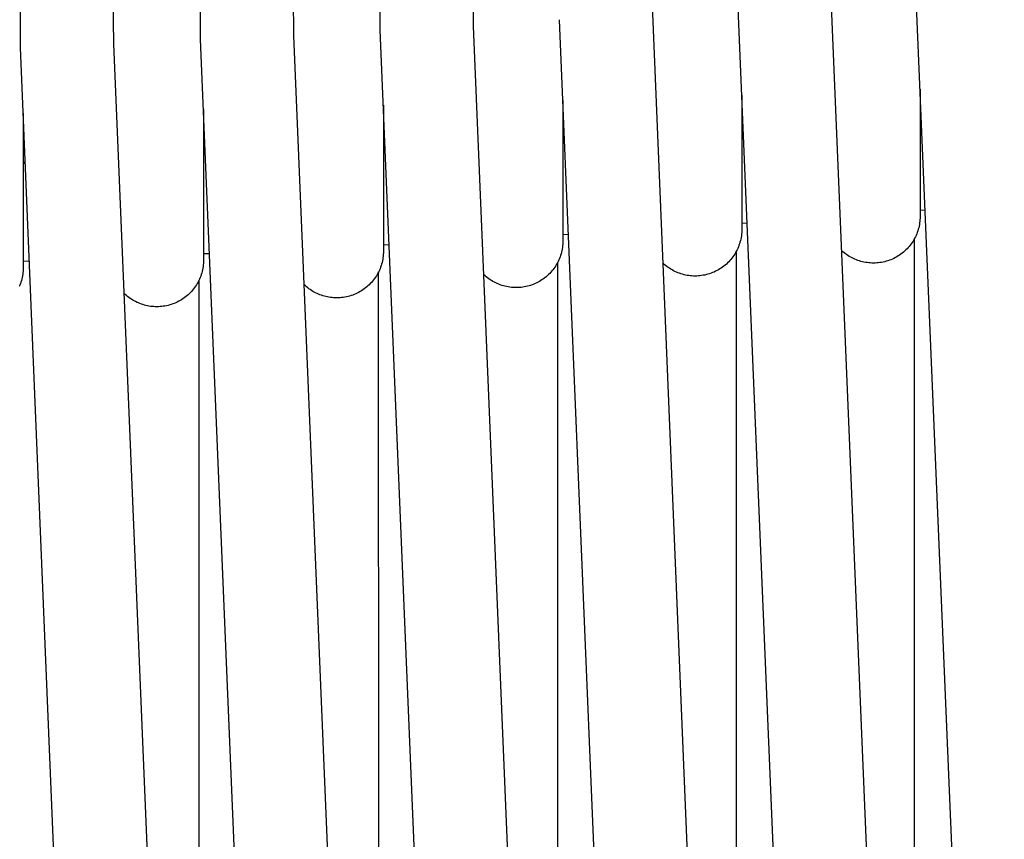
# Model space of a CAD drawing. Header units: millimetres. Extents: x 5000 to 6727, y 0 to 1679.
# Tile 82 of 106: x 5443 to 5532, y 1540 to 1614. Entities that reach past the tile are written whole.
import ezdxf

# ---------------------------------------------------------------- set-up
doc = ezdxf.new("R2010")
doc.units = ezdxf.units.MM
doc.layers.add('Make2D$Sichtbar$Kurven', color=18, linetype='Continuous', true_color=0x000000)

msp = doc.modelspace()

# ---------------------------------------------------------------- linework, layer by layer
at = {"layer": 'Make2D$Sichtbar$Kurven', "color": 18, "lineweight": -3, "true_color": 0x000000}
for p, q in [((5484.177, 1613.672), (5483.806, 1647.07)), ((5467.816, 1612.823), (5467.468, 1646.137)), ((5475.684, 1613.32), (5475.643, 1646.588)), ((5442.924, 1611.735), (5442.884, 1644.969)), ((5451.417, 1612.087), (5451.088, 1645.327)), ((5459.324, 1612.471), (5459.283, 1645.716)), ((5524.352, 1433.273), (5516.329, 1625.98)), ((5508.145, 1430.551), (5500.095, 1624.2)), ((5535.361, 1355.428), (5524.473, 1616.504)), ((5519.22, 1352.187), (5508.265, 1615.34)), ((5491.883, 1428.079), (5484.177, 1613.672)), ((5503.017, 1349.251), (5492, 1614.278)), ((5475.572, 1425.861), (5467.816, 1612.823)), ((5486.758, 1346.621), (5475.684, 1613.32)), ((5459.217, 1423.902), (5451.417, 1612.087)), ((5470.448, 1344.299), (5459.324, 1612.471)), ((5454.093, 1342.285), (5442.924, 1611.735)), ((5508.595, 1607.411), (5508.595, 1599.539)), ((5524.829, 1607.958), (5524.829, 1600.718)), ((5475.968, 1606.481), (5475.968, 1597.549)), ((5492.306, 1606.919), (5492.306, 1598.482)), ((5443.171, 1605.767), (5443.171, 1596.054)), ((5459.588, 1606.098), (5459.588, 1596.739)), ((5524.905, 1606.142), (5524.829, 1606.068)), ((5508.697, 1604.958), (5508.595, 1604.855)), ((5476.116, 1602.932), (5475.968, 1602.776)), ((5459.755, 1602.091), (5459.588, 1601.91)), ((5443.354, 1601.366), (5443.172, 1601.161)), ((5524.829, 1600.718), (5524.829, 1597.367)), ((5508.595, 1599.539), (5508.595, 1596.187)), ((5492.306, 1598.482), (5492.306, 1595.131)), ((5475.968, 1597.549), (5475.968, 1594.197)), ((5459.588, 1596.739), (5459.588, 1593.388)), ((5524.829, 1597.367), (5524.829, 1596.36)), ((5525.289, 1596.93), (5524.829, 1596.895)), ((5443.171, 1596.054), (5443.171, 1592.702)), ((5508.595, 1596.187), (5508.595, 1595.18)), ((5509.08, 1595.759), (5508.595, 1595.726)), ((5524.788, 1595.767), (5524.764, 1595.621)), ((5524.806, 1595.914), (5524.788, 1595.767)), ((5524.819, 1596.062), (5524.806, 1595.914)), ((5524.826, 1596.21), (5524.819, 1596.062)), ((5524.829, 1596.359), (5524.826, 1596.21)), ((5524.829, 1596.36), (5524.829, 1596.359)), ((5492.306, 1595.131), (5492.306, 1594.124)), ((5508.584, 1594.883), (5508.571, 1594.735)), ((5508.592, 1595.031), (5508.584, 1594.883)), ((5508.595, 1595.179), (5508.592, 1595.031)), ((5508.595, 1595.18), (5508.595, 1595.179)), ((5524.519, 1594.767), (5524.461, 1594.63)), ((5524.573, 1594.905), (5524.519, 1594.767)), ((5524.621, 1595.046), (5524.573, 1594.905)), ((5524.664, 1595.187), (5524.621, 1595.046)), ((5524.703, 1595.331), (5524.664, 1595.187)), ((5524.736, 1595.475), (5524.703, 1595.331)), ((5524.764, 1595.621), (5524.736, 1595.475)), ((5475.968, 1594.197), (5475.968, 1593.19)), ((5492.303, 1593.974), (5492.295, 1593.826)), ((5492.306, 1594.122), (5492.303, 1593.974)), ((5492.814, 1594.707), (5492.306, 1594.676)), ((5492.306, 1594.124), (5492.306, 1594.122)), ((5508.387, 1593.866), (5508.338, 1593.726)), ((5508.43, 1594.008), (5508.387, 1593.866)), ((5508.468, 1594.151), (5508.43, 1594.008)), ((5508.502, 1594.295), (5508.468, 1594.151)), ((5508.53, 1594.441), (5508.502, 1594.295)), ((5508.553, 1594.588), (5508.53, 1594.441)), ((5508.571, 1594.735), (5508.553, 1594.588)), ((5524.017, 1593.861), (5523.928, 1593.743)), ((5524.102, 1593.982), (5524.017, 1593.861)), ((5524.183, 1594.107), (5524.102, 1593.982)), ((5524.259, 1594.234), (5524.183, 1594.107)), ((5524.331, 1594.364), (5524.259, 1594.234)), ((5524.372, 1350.077), (5524.312, 1594.328)), ((5524.399, 1594.496), (5524.331, 1594.364)), ((5524.461, 1594.63), (5524.399, 1594.496)), ((5459.588, 1593.388), (5459.588, 1592.381)), ((5460.133, 1592.962), (5459.588, 1592.937)), ((5475.966, 1593.041), (5475.958, 1592.893)), ((5475.968, 1593.189), (5475.966, 1593.041)), ((5475.968, 1593.19), (5475.968, 1593.189)), ((5476.496, 1593.775), (5475.969, 1593.746)), ((5492.179, 1593.094), (5492.141, 1592.951)), ((5492.213, 1593.239), (5492.179, 1593.094)), ((5492.241, 1593.384), (5492.213, 1593.239)), ((5492.264, 1593.531), (5492.241, 1593.384)), ((5492.282, 1593.678), (5492.264, 1593.531)), ((5492.295, 1593.826), (5492.282, 1593.678)), ((5508.025, 1593.054), (5507.949, 1592.927)), ((5508.097, 1593.184), (5508.025, 1593.054)), ((5508.164, 1593.316), (5508.097, 1593.184)), ((5508.166, 1347.074), (5508.104, 1593.197)), ((5508.227, 1593.451), (5508.164, 1593.316)), ((5508.285, 1593.587), (5508.227, 1593.451)), ((5508.338, 1593.726), (5508.285, 1593.587)), ((5517.8, 1593.144), (5517.692, 1593.24)), ((5517.91, 1593.052), (5517.8, 1593.144)), ((5518.024, 1592.963), (5517.91, 1593.052)), ((5518.141, 1592.878), (5518.024, 1592.963)), ((5523.195, 1593.01), (5523.077, 1592.921)), ((5523.311, 1593.104), (5523.195, 1593.01)), ((5523.423, 1593.201), (5523.311, 1593.104)), ((5523.531, 1593.302), (5523.423, 1593.201)), ((5523.636, 1593.407), (5523.531, 1593.302)), ((5523.737, 1593.515), (5523.636, 1593.407)), ((5523.834, 1593.627), (5523.737, 1593.515)), ((5523.928, 1593.743), (5523.834, 1593.627)), ((5443.171, 1592.702), (5443.171, 1591.695)), ((5443.731, 1592.269), (5443.172, 1592.248)), ((5459.578, 1592.083), (5459.565, 1591.935)), ((5459.585, 1592.231), (5459.578, 1592.083)), ((5459.588, 1592.38), (5459.585, 1592.231)), ((5459.588, 1592.381), (5459.588, 1592.38)), ((5475.842, 1592.161), (5475.803, 1592.018)), ((5475.875, 1592.306), (5475.842, 1592.161)), ((5475.904, 1592.451), (5475.875, 1592.306)), ((5475.927, 1592.598), (5475.904, 1592.451)), ((5475.945, 1592.745), (5475.927, 1592.598)), ((5475.958, 1592.893), (5475.945, 1592.745)), ((5491.808, 1592.127), (5491.736, 1591.998)), ((5491.875, 1592.26), (5491.808, 1592.127)), ((5491.904, 1344.379), (5491.842, 1592.192)), ((5491.938, 1592.394), (5491.875, 1592.26)), ((5491.996, 1592.53), (5491.938, 1592.394)), ((5492.049, 1592.669), (5491.996, 1592.53)), ((5492.098, 1592.809), (5492.049, 1592.669)), ((5492.141, 1592.951), (5492.098, 1592.809)), ((5501.538, 1591.989), (5501.43, 1592.087)), ((5507.297, 1592.122), (5507.188, 1592.021)), ((5507.402, 1592.227), (5507.297, 1592.122)), ((5507.503, 1592.336), (5507.402, 1592.227)), ((5507.6, 1592.448), (5507.503, 1592.336)), ((5507.694, 1592.563), (5507.6, 1592.448)), ((5507.783, 1592.681), (5507.694, 1592.563)), ((5507.868, 1592.803), (5507.783, 1592.681)), ((5507.949, 1592.927), (5507.868, 1592.803)), ((5518.26, 1592.798), (5518.141, 1592.878)), ((5518.383, 1592.721), (5518.26, 1592.798)), ((5518.507, 1592.649), (5518.383, 1592.721)), ((5518.634, 1592.58), (5518.507, 1592.649)), ((5518.764, 1592.517), (5518.634, 1592.58)), ((5518.895, 1592.457), (5518.764, 1592.517)), ((5519.029, 1592.402), (5518.895, 1592.457)), ((5519.164, 1592.352), (5519.029, 1592.402)), ((5519.301, 1592.306), (5519.164, 1592.352)), ((5519.439, 1592.265), (5519.301, 1592.306)), ((5519.579, 1592.229), (5519.439, 1592.265)), ((5519.719, 1592.197), (5519.579, 1592.229)), ((5519.861, 1592.171), (5519.719, 1592.197)), ((5520.004, 1592.149), (5519.861, 1592.171)), ((5520.147, 1592.131), (5520.004, 1592.149)), ((5520.291, 1592.119), (5520.147, 1592.131)), ((5520.435, 1592.112), (5520.291, 1592.119)), ((5520.579, 1592.109), (5520.435, 1592.112)), ((5520.727, 1592.112), (5520.579, 1592.109)), ((5520.875, 1592.12), (5520.727, 1592.112)), ((5521.023, 1592.133), (5520.875, 1592.12)), ((5521.17, 1592.151), (5521.023, 1592.133)), ((5521.317, 1592.174), (5521.17, 1592.151)), ((5521.463, 1592.202), (5521.317, 1592.174)), ((5521.607, 1592.236), (5521.463, 1592.202)), ((5521.75, 1592.274), (5521.607, 1592.236)), ((5521.892, 1592.317), (5521.75, 1592.274)), ((5522.032, 1592.366), (5521.892, 1592.317)), ((5522.171, 1592.419), (5522.032, 1592.366)), ((5522.307, 1592.477), (5522.171, 1592.419)), ((5522.442, 1592.539), (5522.307, 1592.477)), ((5522.574, 1592.607), (5522.442, 1592.539)), ((5522.704, 1592.679), (5522.574, 1592.607)), ((5522.831, 1592.755), (5522.704, 1592.679)), ((5522.955, 1592.836), (5522.831, 1592.755)), ((5523.077, 1592.921), (5522.955, 1592.836)), ((5443.148, 1591.25), (5443.13, 1591.103)), ((5443.161, 1591.398), (5443.148, 1591.25)), ((5443.169, 1591.546), (5443.161, 1591.398)), ((5443.171, 1591.694), (5443.169, 1591.546)), ((5443.171, 1591.695), (5443.171, 1591.694)), ((5459.423, 1591.208), (5459.38, 1591.066)), ((5459.462, 1591.352), (5459.423, 1591.208)), ((5459.495, 1591.496), (5459.462, 1591.352)), ((5459.523, 1591.642), (5459.495, 1591.496)), ((5459.547, 1591.788), (5459.523, 1591.642)), ((5459.565, 1591.935), (5459.547, 1591.788)), ((5475.471, 1591.194), (5475.399, 1591.064)), ((5475.538, 1591.326), (5475.471, 1591.194)), ((5475.592, 1341.992), (5475.532, 1591.315)), ((5475.601, 1591.461), (5475.538, 1591.326)), ((5475.659, 1591.597), (5475.601, 1591.461)), ((5475.712, 1591.736), (5475.659, 1591.597)), ((5475.76, 1591.876), (5475.712, 1591.736)), ((5475.803, 1592.018), (5475.76, 1591.876)), ((5491.113, 1591.171), (5491.008, 1591.066)), ((5491.214, 1591.279), (5491.113, 1591.171)), ((5491.311, 1591.391), (5491.214, 1591.279)), ((5491.405, 1591.506), (5491.311, 1591.391)), ((5491.494, 1591.625), (5491.405, 1591.506)), ((5491.579, 1591.746), (5491.494, 1591.625)), ((5491.66, 1591.871), (5491.579, 1591.746)), ((5491.736, 1591.998), (5491.66, 1591.871)), ((5501.649, 1591.894), (5501.538, 1591.989)), ((5501.763, 1591.804), (5501.649, 1591.894)), ((5501.881, 1591.717), (5501.763, 1591.804)), ((5502.001, 1591.634), (5501.881, 1591.717)), ((5502.124, 1591.556), (5502.001, 1591.634)), ((5502.25, 1591.482), (5502.124, 1591.556)), ((5502.379, 1591.412), (5502.25, 1591.482)), ((5502.509, 1591.347), (5502.379, 1591.412)), ((5502.642, 1591.286), (5502.509, 1591.347)), ((5502.777, 1591.23), (5502.642, 1591.286)), ((5502.913, 1591.178), (5502.777, 1591.23)), ((5503.052, 1591.131), (5502.913, 1591.178)), ((5505.798, 1591.186), (5505.658, 1591.138)), ((5505.937, 1591.239), (5505.798, 1591.186)), ((5506.073, 1591.297), (5505.937, 1591.239)), ((5506.208, 1591.36), (5506.073, 1591.297)), ((5506.34, 1591.427), (5506.208, 1591.36)), ((5506.47, 1591.499), (5506.34, 1591.427)), ((5506.597, 1591.575), (5506.47, 1591.499)), ((5506.721, 1591.656), (5506.597, 1591.575)), ((5506.843, 1591.741), (5506.721, 1591.656)), ((5506.961, 1591.831), (5506.843, 1591.741)), ((5507.076, 1591.924), (5506.961, 1591.831)), ((5507.188, 1592.021), (5507.076, 1591.924)), ((5442.963, 1590.381), (5442.915, 1590.241)), ((5443.007, 1590.523), (5442.963, 1590.381)), ((5443.045, 1590.666), (5443.007, 1590.523)), ((5443.078, 1590.811), (5443.045, 1590.666)), ((5443.107, 1590.956), (5443.078, 1590.811)), ((5443.13, 1591.103), (5443.107, 1590.956)), ((5459.09, 1590.385), (5459.018, 1590.255)), ((5459.158, 1590.517), (5459.09, 1590.385)), ((5459.22, 1590.651), (5459.158, 1590.517)), ((5459.236, 1339.916), (5459.18, 1590.564)), ((5459.278, 1590.788), (5459.22, 1590.651)), ((5459.332, 1590.926), (5459.278, 1590.788)), ((5459.38, 1591.066), (5459.332, 1590.926)), ((5474.876, 1590.346), (5474.775, 1590.237)), ((5474.974, 1590.458), (5474.876, 1590.346)), ((5475.067, 1590.573), (5474.974, 1590.458)), ((5475.156, 1590.691), (5475.067, 1590.573)), ((5475.241, 1590.813), (5475.156, 1590.691)), ((5475.322, 1590.937), (5475.241, 1590.813)), ((5475.399, 1591.064), (5475.322, 1590.937)), ((5485.224, 1590.954), (5485.116, 1591.054)), ((5485.336, 1590.857), (5485.224, 1590.954)), ((5485.451, 1590.765), (5485.336, 1590.857)), ((5485.569, 1590.676), (5485.451, 1590.765)), ((5485.69, 1590.592), (5485.569, 1590.676)), ((5485.814, 1590.512), (5485.69, 1590.592)), ((5485.941, 1590.437), (5485.814, 1590.512)), ((5486.07, 1590.365), (5485.941, 1590.437)), ((5486.202, 1590.299), (5486.07, 1590.365)), ((5486.336, 1590.237), (5486.202, 1590.299)), ((5489.919, 1590.303), (5489.784, 1590.24)), ((5490.051, 1590.37), (5489.919, 1590.303)), ((5490.181, 1590.442), (5490.051, 1590.37)), ((5490.308, 1590.519), (5490.181, 1590.442)), ((5490.432, 1590.6), (5490.308, 1590.519)), ((5490.554, 1590.685), (5490.432, 1590.6)), ((5490.672, 1590.774), (5490.554, 1590.685)), ((5490.787, 1590.867), (5490.672, 1590.774)), ((5490.899, 1590.964), (5490.787, 1590.867)), ((5491.008, 1591.066), (5490.899, 1590.964)), ((5503.191, 1591.089), (5503.052, 1591.131)), ((5503.333, 1591.052), (5503.191, 1591.089)), ((5503.475, 1591.02), (5503.333, 1591.052)), ((5503.618, 1590.992), (5503.475, 1591.02)), ((5503.763, 1590.97), (5503.618, 1590.992)), ((5503.908, 1590.952), (5503.763, 1590.97)), ((5504.053, 1590.94), (5503.908, 1590.952)), ((5504.199, 1590.932), (5504.053, 1590.94)), ((5504.345, 1590.93), (5504.199, 1590.932)), ((5504.493, 1590.932), (5504.345, 1590.93)), ((5504.641, 1590.94), (5504.493, 1590.932)), ((5504.789, 1590.953), (5504.641, 1590.94)), ((5504.936, 1590.971), (5504.789, 1590.953)), ((5505.083, 1590.994), (5504.936, 1590.971)), ((5505.228, 1591.023), (5505.083, 1590.994)), ((5505.373, 1591.056), (5505.228, 1591.023)), ((5505.516, 1591.094), (5505.373, 1591.056)), ((5505.658, 1591.138), (5505.516, 1591.094)), ((5442.862, 1590.102), (5442.804, 1589.966)), ((5442.915, 1590.241), (5442.862, 1590.102)), ((5458.395, 1589.428), (5458.29, 1589.323)), ((5458.496, 1589.536), (5458.395, 1589.428)), ((5458.593, 1589.648), (5458.496, 1589.536)), ((5458.687, 1589.763), (5458.593, 1589.648)), ((5458.776, 1589.882), (5458.687, 1589.763)), ((5458.861, 1590.003), (5458.776, 1589.882)), ((5458.942, 1590.128), (5458.861, 1590.003)), ((5459.018, 1590.255), (5458.942, 1590.128)), ((5468.861, 1590.044), (5468.757, 1590.141)), ((5468.968, 1589.95), (5468.861, 1590.044)), ((5469.078, 1589.859), (5468.968, 1589.95)), ((5469.191, 1589.773), (5469.078, 1589.859)), ((5469.307, 1589.69), (5469.191, 1589.773)), ((5469.426, 1589.611), (5469.307, 1589.69)), ((5469.547, 1589.536), (5469.426, 1589.611)), ((5469.671, 1589.466), (5469.547, 1589.536)), ((5469.797, 1589.399), (5469.671, 1589.466)), ((5469.925, 1589.337), (5469.797, 1589.399)), ((5473.713, 1589.437), (5473.581, 1589.37)), ((5473.843, 1589.509), (5473.713, 1589.437)), ((5473.97, 1589.585), (5473.843, 1589.509)), ((5474.095, 1589.666), (5473.97, 1589.585)), ((5474.216, 1589.751), (5474.095, 1589.666)), ((5474.335, 1589.841), (5474.216, 1589.751)), ((5474.45, 1589.934), (5474.335, 1589.841)), ((5474.562, 1590.031), (5474.45, 1589.934)), ((5474.67, 1590.132), (5474.562, 1590.031)), ((5474.775, 1590.237), (5474.67, 1590.132)), ((5486.472, 1590.179), (5486.336, 1590.237)), ((5486.61, 1590.127), (5486.472, 1590.179)), ((5486.749, 1590.079), (5486.61, 1590.127)), ((5486.89, 1590.036), (5486.749, 1590.079)), ((5487.033, 1589.998), (5486.89, 1590.036)), ((5487.177, 1589.965), (5487.033, 1589.998)), ((5487.322, 1589.937), (5487.177, 1589.965)), ((5487.468, 1589.914), (5487.322, 1589.937)), ((5487.614, 1589.896), (5487.468, 1589.914)), ((5487.761, 1589.883), (5487.614, 1589.896)), ((5487.908, 1589.876), (5487.761, 1589.883)), ((5488.056, 1589.873), (5487.908, 1589.876)), ((5488.204, 1589.876), (5488.056, 1589.873)), ((5488.352, 1589.883), (5488.204, 1589.876)), ((5488.5, 1589.896), (5488.352, 1589.883)), ((5488.647, 1589.914), (5488.5, 1589.896)), ((5488.794, 1589.938), (5488.647, 1589.914)), ((5488.939, 1589.966), (5488.794, 1589.938)), ((5489.084, 1589.999), (5488.939, 1589.966)), ((5489.227, 1590.038), (5489.084, 1589.999)), ((5489.369, 1590.081), (5489.227, 1590.038)), ((5489.509, 1590.129), (5489.369, 1590.081)), ((5489.648, 1590.182), (5489.509, 1590.129)), ((5489.784, 1590.24), (5489.648, 1590.182)), ((5452.463, 1589.25), (5452.359, 1589.349)), ((5452.571, 1589.155), (5452.463, 1589.25)), ((5452.681, 1589.063), (5452.571, 1589.155)), ((5452.795, 1588.975), (5452.681, 1589.063)), ((5452.911, 1588.892), (5452.795, 1588.975)), ((5453.03, 1588.812), (5452.911, 1588.892)), ((5453.152, 1588.736), (5453.03, 1588.812)), ((5453.276, 1588.664), (5453.152, 1588.736)), ((5453.403, 1588.596), (5453.276, 1588.664)), ((5453.532, 1588.533), (5453.403, 1588.596)), ((5453.663, 1588.474), (5453.532, 1588.533)), ((5457.067, 1588.498), (5456.93, 1588.44)), ((5457.201, 1588.56), (5457.067, 1588.498)), ((5457.333, 1588.628), (5457.201, 1588.56)), ((5457.463, 1588.7), (5457.333, 1588.628)), ((5457.59, 1588.776), (5457.463, 1588.7)), ((5457.714, 1588.857), (5457.59, 1588.776)), ((5457.836, 1588.942), (5457.714, 1588.857)), ((5457.954, 1589.031), (5457.836, 1588.942)), ((5458.07, 1589.124), (5457.954, 1589.031)), ((5458.182, 1589.222), (5458.07, 1589.124)), ((5458.29, 1589.323), (5458.182, 1589.222)), ((5470.055, 1589.279), (5469.925, 1589.337)), ((5470.187, 1589.225), (5470.055, 1589.279)), ((5470.32, 1589.176), (5470.187, 1589.225)), ((5470.456, 1589.132), (5470.32, 1589.176)), ((5470.592, 1589.092), (5470.456, 1589.132)), ((5470.73, 1589.056), (5470.592, 1589.092)), ((5470.869, 1589.025), (5470.73, 1589.056)), ((5471.009, 1588.999), (5470.869, 1589.025)), ((5471.15, 1588.978), (5471.009, 1588.999)), ((5471.292, 1588.961), (5471.15, 1588.978)), ((5471.434, 1588.949), (5471.292, 1588.961)), ((5471.576, 1588.942), (5471.434, 1588.949)), ((5471.718, 1588.94), (5471.576, 1588.942)), ((5471.867, 1588.942), (5471.718, 1588.94)), ((5472.015, 1588.95), (5471.867, 1588.942)), ((5472.162, 1588.963), (5472.015, 1588.95)), ((5472.31, 1588.981), (5472.162, 1588.963)), ((5472.456, 1589.004), (5472.31, 1588.981)), ((5472.602, 1589.033), (5472.456, 1589.004)), ((5472.746, 1589.066), (5472.602, 1589.033)), ((5472.89, 1589.104), (5472.746, 1589.066)), ((5473.031, 1589.148), (5472.89, 1589.104)), ((5473.172, 1589.196), (5473.031, 1589.148)), ((5473.31, 1589.249), (5473.172, 1589.196)), ((5473.447, 1589.307), (5473.31, 1589.249)), ((5473.581, 1589.37), (5473.447, 1589.307)), ((5453.795, 1588.42), (5453.663, 1588.474)), ((5453.93, 1588.37), (5453.795, 1588.42)), ((5454.066, 1588.325), (5453.93, 1588.37)), ((5454.204, 1588.284), (5454.066, 1588.325)), ((5454.343, 1588.248), (5454.204, 1588.284)), ((5454.483, 1588.217), (5454.343, 1588.248)), ((5454.624, 1588.191), (5454.483, 1588.217)), ((5454.766, 1588.169), (5454.624, 1588.191)), ((5454.908, 1588.152), (5454.766, 1588.169)), ((5455.051, 1588.14), (5454.908, 1588.152)), ((5455.195, 1588.133), (5455.051, 1588.14)), ((5455.338, 1588.13), (5455.195, 1588.133)), ((5455.486, 1588.133), (5455.338, 1588.13)), ((5455.634, 1588.141), (5455.486, 1588.133)), ((5455.782, 1588.154), (5455.634, 1588.141)), ((5455.929, 1588.172), (5455.782, 1588.154)), ((5456.076, 1588.195), (5455.929, 1588.172)), ((5456.222, 1588.223), (5456.076, 1588.195)), ((5456.366, 1588.257), (5456.222, 1588.223)), ((5456.509, 1588.295), (5456.366, 1588.257)), ((5456.651, 1588.338), (5456.509, 1588.295)), ((5456.791, 1588.387), (5456.651, 1588.338)), ((5456.93, 1588.44), (5456.791, 1588.387))]:
    msp.add_line(p, q, dxfattribs=at)

doc.saveas('drawing.dxf')
